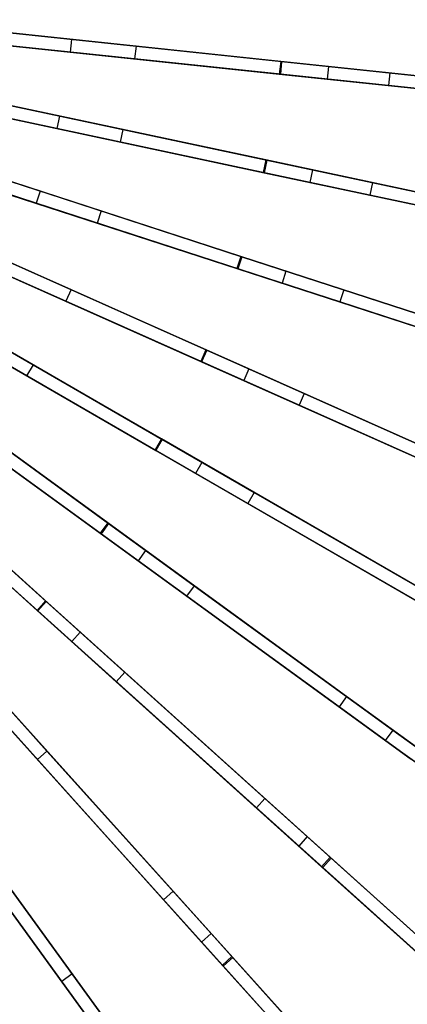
# Model space of a CAD drawing. Extents: x 1 to 71.1, y -35.1 to 35.1.
# Tile 56 of 85: x 44.1 to 48.6, y -12.1 to -0.6. Entities that reach past the tile are written whole.
import ezdxf

# ---------------------------------------------------------------- set-up
doc = ezdxf.new("R2010")
doc.units = 0
doc.header["$LTSCALE"] = 2.54
doc.layers.get('0').update_dxf_attribs({"color": 13, "linetype": 'CONTINUOUS'})

# ---------------------------------------------------------------- blocks, each defined once
blk = doc.blocks.new('LPUMPKIN_L_444_STL')
at = {"color": 0}
for p, q in [((44.678, -0.834, 11.855), (42.48, -0.603, 11.774)), ((42.48, -0.603, 11.924), (45.436, -0.913, 12.073)), ((44.678, -0.834, 11.855), (42.48, -0.603, 11.774)), ((42.48, -0.603, 11.924), (45.436, -0.913, 12.073)), ((47.133, -1.092, 48.872), (42.707, -0.627, 49.453)), ((47.133, -1.092, 48.872), (42.707, -0.627, 49.453)), ((42.715, -0.627, 49.603), (47.144, -1.093, 49.022)), ((42.715, -0.627, 49.603), (47.144, -1.093, 49.022)), ((45.42, -1.063, 12.073), (42.464, -0.752, 11.924)), ((45.42, -1.063, 12.073), (42.464, -0.752, 11.924)), ((44.662, -0.983, 11.855), (42.465, -0.752, 11.774)), ((44.662, -0.983, 11.855), (42.465, -0.752, 11.774)), ((42.691, -0.776, 49.453), (47.117, -1.241, 48.872)), ((42.691, -0.776, 49.453), (47.117, -1.241, 48.872)), ((42.699, -0.777, 49.603), (47.129, -1.242, 49.022)), ((42.699, -0.777, 49.603), (47.129, -1.242, 49.022)), ((44.678, -0.834, 11.855), (44.662, -0.983, 11.855)), ((44.678, -0.834, 11.855), (44.662, -0.983, 11.855)), ((47.693, -1.151, 12.246), (44.678, -0.834, 11.855)), ((47.693, -1.151, 12.246), (44.678, -0.834, 11.855)), ((45.436, -0.913, 12.073), (45.42, -1.063, 12.073)), ((45.436, -0.913, 12.073), (45.42, -1.063, 12.073)), ((45.436, -0.913, 12.073), (48.412, -1.226, 12.544)), ((45.436, -0.913, 12.073), (48.412, -1.226, 12.544)), ((47.677, -1.3, 12.246), (44.662, -0.983, 11.855)), ((47.677, -1.3, 12.246), (44.662, -0.983, 11.855)), ((48.396, -1.375, 12.544), (45.42, -1.063, 12.073)), ((48.396, -1.375, 12.544), (45.42, -1.063, 12.073)), ((47.133, -1.092, 48.872), (47.117, -1.241, 48.872)), ((47.133, -1.092, 48.872), (47.117, -1.241, 48.872)), ((47.144, -1.093, 49.022), (47.129, -1.242, 49.022)), ((47.144, -1.093, 49.022), (47.129, -1.242, 49.022)), ((51.597, -1.561, 48.019), (47.133, -1.092, 48.872)), ((51.597, -1.561, 48.019), (47.133, -1.092, 48.872)), ((47.144, -1.093, 49.022), (51.614, -1.563, 48.169)), ((47.144, -1.093, 49.022), (51.614, -1.563, 48.169)), ((47.693, -1.151, 12.246), (47.677, -1.3, 12.246)), ((47.693, -1.151, 12.246), (47.677, -1.3, 12.246)), ((50.589, -1.455, 12.961), (47.693, -1.151, 12.246)), ((50.589, -1.455, 12.961), (47.693, -1.151, 12.246)), ((47.117, -1.241, 48.872), (51.581, -1.71, 48.019)), ((47.117, -1.241, 48.872), (51.581, -1.71, 48.019)), ((47.129, -1.242, 49.022), (51.598, -1.712, 48.169)), ((47.129, -1.242, 49.022), (51.598, -1.712, 48.169)), ((48.412, -1.226, 12.544), (48.396, -1.375, 12.544)), ((48.412, -1.226, 12.544), (48.396, -1.375, 12.544)), ((48.412, -1.226, 12.544), (51.271, -1.527, 13.339)), ((48.412, -1.226, 12.544), (51.271, -1.527, 13.339)), ((42.381, -1.274, 11.924), (45.281, -1.89, 12.072)), ((42.381, -1.274, 11.924), (45.281, -1.89, 12.072)), ((44.54, -1.733, 11.855), (42.382, -1.274, 11.774)), ((44.54, -1.733, 11.855), (42.382, -1.274, 11.774)), ((46.96, -2.247, 48.872), (42.606, -1.321, 49.453)), ((46.96, -2.247, 48.872), (42.606, -1.321, 49.453)), ((42.613, -1.323, 49.603), (46.971, -2.249, 49.022)), ((42.613, -1.323, 49.603), (46.971, -2.249, 49.022)), ((50.573, -1.604, 12.961), (47.677, -1.3, 12.246)), ((50.573, -1.604, 12.961), (47.677, -1.3, 12.246)), ((51.255, -1.676, 13.339), (48.396, -1.375, 12.544)), ((51.255, -1.676, 13.339), (48.396, -1.375, 12.544)), ((45.25, -2.037, 12.072), (42.35, -1.42, 11.924)), ((45.25, -2.037, 12.072), (42.35, -1.42, 11.924)), ((44.509, -1.879, 11.855), (42.351, -1.421, 11.774)), ((44.509, -1.879, 11.855), (42.351, -1.421, 11.774)), ((42.575, -1.468, 49.453), (46.929, -2.394, 48.872)), ((42.575, -1.468, 49.453), (46.929, -2.394, 48.872)), ((42.582, -1.47, 49.603), (46.94, -2.396, 49.022)), ((42.582, -1.47, 49.603), (46.94, -2.396, 49.022)), ((44.54, -1.733, 11.855), (44.509, -1.879, 11.855)), ((44.54, -1.733, 11.855), (44.509, -1.879, 11.855)), ((47.507, -2.363, 12.246), (44.54, -1.733, 11.855)), ((47.507, -2.363, 12.246), (44.54, -1.733, 11.855)), ((42.213, -1.931, 11.924), (45.026, -2.845, 12.071)), ((42.213, -1.931, 11.924), (45.026, -2.845, 12.071)), ((44.31, -2.612, 11.855), (42.214, -1.931, 11.774)), ((44.31, -2.612, 11.855), (42.214, -1.931, 11.774)), ((47.475, -2.51, 12.246), (44.509, -1.879, 11.855)), ((47.475, -2.51, 12.246), (44.509, -1.879, 11.855)), ((45.281, -1.89, 12.072), (45.25, -2.037, 12.072)), ((45.281, -1.89, 12.072), (45.25, -2.037, 12.072)), ((45.281, -1.89, 12.072), (48.209, -2.512, 12.543)), ((45.281, -1.89, 12.072), (48.209, -2.512, 12.543)), ((44.98, -2.987, 12.071), (42.167, -2.073, 11.924)), ((44.98, -2.987, 12.071), (42.167, -2.073, 11.924)), ((44.264, -2.755, 11.855), (42.168, -2.074, 11.774)), ((44.264, -2.755, 11.855), (42.168, -2.074, 11.774)), ((46.666, -3.378, 48.872), (42.433, -2.002, 49.453)), ((46.666, -3.378, 48.872), (42.433, -2.002, 49.453)), ((42.44, -2.004, 49.603), (46.677, -3.381, 49.022)), ((42.44, -2.004, 49.603), (46.677, -3.381, 49.022)), ((48.178, -2.659, 12.543), (45.25, -2.037, 12.072)), ((48.178, -2.659, 12.543), (45.25, -2.037, 12.072)), ((42.386, -2.145, 49.453), (46.62, -3.52, 48.872)), ((42.386, -2.145, 49.453), (46.62, -3.52, 48.872)), ((42.393, -2.147, 49.603), (46.631, -3.524, 49.022)), ((42.393, -2.147, 49.603), (46.631, -3.524, 49.022)), ((46.96, -2.247, 48.872), (46.929, -2.394, 48.872)), ((46.96, -2.247, 48.872), (46.929, -2.394, 48.872)), ((46.971, -2.249, 49.022), (46.94, -2.396, 49.022)), ((46.971, -2.249, 49.022), (46.94, -2.396, 49.022)), ((51.351, -3.18, 48.019), (46.96, -2.247, 48.872)), ((51.351, -3.18, 48.019), (46.96, -2.247, 48.872)), ((46.971, -2.249, 49.022), (51.368, -3.184, 48.169)), ((46.971, -2.249, 49.022), (51.368, -3.184, 48.169)), ((46.929, -2.394, 48.872), (51.32, -3.327, 48.019)), ((46.929, -2.394, 48.872), (51.32, -3.327, 48.019)), ((46.94, -2.396, 49.022), (51.336, -3.331, 48.169)), ((46.94, -2.396, 49.022), (51.336, -3.331, 48.169)), ((47.507, -2.363, 12.246), (47.475, -2.51, 12.246)), ((47.507, -2.363, 12.246), (47.475, -2.51, 12.246)), ((50.356, -2.969, 12.96), (47.507, -2.363, 12.246)), ((50.356, -2.969, 12.96), (47.507, -2.363, 12.246)), ((50.325, -3.115, 12.96), (47.475, -2.51, 12.246)), ((50.325, -3.115, 12.96), (47.475, -2.51, 12.246)), ((48.209, -2.512, 12.543), (48.178, -2.659, 12.543)), ((48.209, -2.512, 12.543), (48.178, -2.659, 12.543)), ((48.209, -2.512, 12.543), (51.022, -3.11, 13.337)), ((48.209, -2.512, 12.543), (51.022, -3.11, 13.337)), ((41.978, -2.567, 11.924), (44.674, -3.767, 12.07)), ((41.978, -2.567, 11.924), (44.674, -3.767, 12.07)), ((44.31, -2.612, 11.855), (44.264, -2.755, 11.855)), ((44.31, -2.612, 11.855), (44.264, -2.755, 11.855)), ((47.195, -3.549, 12.246), (44.31, -2.612, 11.855)), ((47.195, -3.549, 12.246), (44.31, -2.612, 11.855)), ((44.613, -3.904, 12.07), (41.917, -2.704, 11.924)), ((44.613, -3.904, 12.07), (41.917, -2.704, 11.924)), ((46.256, -4.472, 48.871), (42.189, -2.661, 49.453)), ((46.256, -4.472, 48.871), (42.189, -2.661, 49.453)), ((42.196, -2.664, 49.603), (46.267, -4.476, 49.022)), ((42.196, -2.664, 49.603), (46.267, -4.476, 49.022)), ((47.149, -3.692, 12.246), (44.264, -2.755, 11.855)), ((47.149, -3.692, 12.246), (44.264, -2.755, 11.855)), ((50.991, -3.257, 13.337), (48.178, -2.659, 12.543)), ((50.991, -3.257, 13.337), (48.178, -2.659, 12.543)), ((42.128, -2.798, 49.453), (46.195, -4.609, 48.871)), ((42.128, -2.798, 49.453), (46.195, -4.609, 48.871)), ((42.135, -2.801, 49.603), (46.206, -4.613, 49.022)), ((42.135, -2.801, 49.603), (46.206, -4.613, 49.022)), ((45.026, -2.845, 12.071), (44.98, -2.987, 12.071)), ((45.026, -2.845, 12.071), (44.98, -2.987, 12.071)), ((45.026, -2.845, 12.071), (47.873, -3.77, 12.541)), ((45.026, -2.845, 12.071), (47.873, -3.77, 12.541)), ((47.827, -3.912, 12.541), (44.98, -2.987, 12.071)), ((47.827, -3.912, 12.541), (44.98, -2.987, 12.071)), ((41.677, -3.174, 11.924), (44.228, -4.648, 12.07)), ((41.677, -3.174, 11.924), (44.228, -4.648, 12.07)), ((44.153, -4.778, 12.07), (41.602, -3.304, 11.924)), ((44.153, -4.778, 12.07), (41.602, -3.304, 11.924)), ((45.734, -5.517, 48.871), (41.877, -3.29, 49.453)), ((45.734, -5.517, 48.871), (41.877, -3.29, 49.453)), ((41.884, -3.294, 49.603), (45.744, -5.523, 49.021)), ((41.884, -3.294, 49.603), (45.744, -5.523, 49.021)), ((41.802, -3.42, 49.453), (45.659, -5.647, 48.871)), ((41.802, -3.42, 49.453), (45.659, -5.647, 48.871)), ((41.809, -3.424, 49.603), (45.669, -5.653, 49.021)), ((41.809, -3.424, 49.603), (45.669, -5.653, 49.021)), ((46.761, -4.696, 12.245), (43.99, -3.463, 11.854)), ((46.761, -4.696, 12.245), (43.99, -3.463, 11.854)), ((46.666, -3.378, 48.872), (46.62, -3.52, 48.872)), ((46.666, -3.378, 48.872), (46.62, -3.52, 48.872)), ((46.677, -3.381, 49.022), (46.631, -3.524, 49.022)), ((46.677, -3.381, 49.022), (46.631, -3.524, 49.022)), ((50.937, -4.765, 48.018), (46.666, -3.378, 48.872)), ((50.937, -4.765, 48.018), (46.666, -3.378, 48.872)), ((46.677, -3.381, 49.022), (50.953, -4.77, 48.168)), ((46.677, -3.381, 49.022), (50.953, -4.77, 48.168)), ((46.62, -3.52, 48.872), (50.89, -4.908, 48.018)), ((46.62, -3.52, 48.872), (50.89, -4.908, 48.018)), ((46.631, -3.524, 49.022), (50.907, -4.913, 48.168)), ((46.631, -3.524, 49.022), (50.907, -4.913, 48.168)), ((47.195, -3.549, 12.246), (47.149, -3.692, 12.246)), ((47.195, -3.549, 12.246), (47.149, -3.692, 12.246)), ((49.966, -4.45, 12.96), (47.195, -3.549, 12.246)), ((49.966, -4.45, 12.96), (47.195, -3.549, 12.246)), ((46.7, -4.834, 12.245), (43.929, -3.6, 11.854)), ((46.7, -4.834, 12.245), (43.929, -3.6, 11.854)), ((49.919, -4.592, 12.96), (47.149, -3.692, 12.246)), ((49.919, -4.592, 12.96), (47.149, -3.692, 12.246)), ((44.674, -3.767, 12.07), (44.613, -3.904, 12.07)), ((44.674, -3.767, 12.07), (44.613, -3.904, 12.07)), ((44.674, -3.767, 12.07), (47.409, -4.985, 12.54)), ((44.674, -3.767, 12.07), (47.409, -4.985, 12.54)), ((47.873, -3.77, 12.541), (47.827, -3.912, 12.541)), ((47.873, -3.77, 12.541), (47.827, -3.912, 12.541)), ((47.873, -3.77, 12.541), (50.609, -4.659, 13.335)), ((47.873, -3.77, 12.541), (50.609, -4.659, 13.335)), ((45.105, -6.502, 48.871), (41.502, -3.884, 49.453)), ((45.105, -6.502, 48.871), (41.502, -3.884, 49.453)), ((41.508, -3.888, 49.603), (45.114, -6.508, 49.021)), ((41.508, -3.888, 49.603), (45.114, -6.508, 49.021)), ((47.348, -5.122, 12.54), (44.613, -3.904, 12.07)), ((47.348, -5.122, 12.54), (44.613, -3.904, 12.07)), ((50.563, -4.801, 13.335), (47.827, -3.912, 12.541)), ((50.563, -4.801, 13.335), (47.827, -3.912, 12.541)), ((41.414, -4.005, 49.453), (45.017, -6.623, 48.871)), ((41.414, -4.005, 49.453), (45.017, -6.623, 48.871)), ((41.42, -4.01, 49.603), (45.026, -6.63, 49.021)), ((41.42, -4.01, 49.603), (45.026, -6.63, 49.021)), ((46.21, -5.792, 12.245), (43.583, -4.275, 11.854)), ((46.21, -5.792, 12.245), (43.583, -4.275, 11.854)), ((44.376, -7.415, 48.871), (41.066, -4.435, 49.453)), ((44.376, -7.415, 48.871), (41.066, -4.435, 49.453)), ((41.071, -4.44, 49.603), (44.384, -7.423, 49.021)), ((41.071, -4.44, 49.603), (44.384, -7.423, 49.021)), ((46.135, -5.922, 12.245), (43.508, -4.405, 11.854)), ((46.135, -5.922, 12.245), (43.508, -4.405, 11.854)), ((46.256, -4.472, 48.871), (46.195, -4.609, 48.871)), ((46.256, -4.472, 48.871), (46.195, -4.609, 48.871)), ((46.267, -4.476, 49.022), (46.206, -4.613, 49.022)), ((46.267, -4.476, 49.022), (46.206, -4.613, 49.022)), ((50.359, -6.298, 48.018), (46.256, -4.472, 48.871)), ((50.359, -6.298, 48.018), (46.256, -4.472, 48.871)), ((46.267, -4.476, 49.022), (50.374, -6.305, 48.168)), ((46.267, -4.476, 49.022), (50.374, -6.305, 48.168)), ((40.966, -4.546, 49.453), (44.275, -7.527, 48.871)), ((40.966, -4.546, 49.453), (44.275, -7.527, 48.871)), ((40.971, -4.551, 49.603), (44.284, -7.534, 49.021)), ((40.971, -4.551, 49.603), (44.284, -7.534, 49.021)), ((46.195, -4.609, 48.871), (50.298, -6.435, 48.018)), ((46.195, -4.609, 48.871), (50.298, -6.435, 48.018)), ((46.206, -4.613, 49.022), (50.313, -6.442, 48.168)), ((46.206, -4.613, 49.022), (50.313, -6.442, 48.168)), ((44.228, -4.648, 12.07), (44.153, -4.778, 12.07)), ((44.228, -4.648, 12.07), (44.153, -4.778, 12.07)), ((44.228, -4.648, 12.07), (46.822, -6.145, 12.539)), ((44.228, -4.648, 12.07), (46.822, -6.145, 12.539)), ((46.761, -4.696, 12.245), (46.7, -4.834, 12.245)), ((46.761, -4.696, 12.245), (46.7, -4.834, 12.245)), ((49.423, -5.882, 12.959), (46.761, -4.696, 12.245)), ((49.423, -5.882, 12.959), (46.761, -4.696, 12.245)), ((46.747, -6.275, 12.539), (44.153, -4.778, 12.07)), ((46.747, -6.275, 12.539), (44.153, -4.778, 12.07)), ((49.362, -6.019, 12.959), (46.7, -4.834, 12.245)), ((49.362, -6.019, 12.959), (46.7, -4.834, 12.245)), ((45.548, -6.824, 12.245), (43.093, -5.04, 11.854)), ((45.548, -6.824, 12.245), (43.093, -5.04, 11.854)), ((47.409, -4.985, 12.54), (47.348, -5.122, 12.54)), ((47.409, -4.985, 12.54), (47.348, -5.122, 12.54)), ((47.409, -4.985, 12.54), (50.038, -6.155, 13.334)), ((47.409, -4.985, 12.54), (50.038, -6.155, 13.334)), ((45.46, -6.945, 12.245), (43.005, -5.162, 11.854)), ((45.46, -6.945, 12.245), (43.005, -5.162, 11.854)), ((49.977, -6.292, 13.334), (47.348, -5.122, 12.54)), ((49.977, -6.292, 13.334), (47.348, -5.122, 12.54)), ((43.695, -5.477, 12.07), (46.118, -7.238, 12.539)), ((43.695, -5.477, 12.07), (46.118, -7.238, 12.539)), ((45.734, -5.517, 48.871), (45.659, -5.647, 48.871)), ((45.734, -5.517, 48.871), (45.659, -5.647, 48.871)), ((45.744, -5.523, 49.021), (45.669, -5.653, 49.021)), ((45.744, -5.523, 49.021), (45.669, -5.653, 49.021)), ((49.623, -7.762, 48.018), (45.734, -5.517, 48.871)), ((49.623, -7.762, 48.018), (45.734, -5.517, 48.871)), ((45.744, -5.523, 49.021), (49.638, -7.771, 48.167)), ((45.744, -5.523, 49.021), (49.638, -7.771, 48.167)), ((46.03, -7.359, 12.539), (43.607, -5.599, 12.07)), ((46.03, -7.359, 12.539), (43.607, -5.599, 12.07)), ((45.659, -5.647, 48.871), (49.548, -7.892, 48.018)), ((45.659, -5.647, 48.871), (49.548, -7.892, 48.018)), ((45.669, -5.653, 49.021), (49.563, -7.901, 48.167)), ((45.669, -5.653, 49.021), (49.563, -7.901, 48.167)), ((44.783, -7.781, 12.245), (42.527, -5.751, 11.854)), ((44.783, -7.781, 12.245), (42.527, -5.751, 11.854)), ((44.682, -7.893, 12.245), (42.427, -5.862, 11.854)), ((44.682, -7.893, 12.245), (42.427, -5.862, 11.854)), ((46.21, -5.792, 12.245), (46.135, -5.922, 12.245)), ((46.21, -5.792, 12.245), (46.135, -5.922, 12.245)), ((48.734, -7.249, 12.959), (46.21, -5.792, 12.245)), ((48.734, -7.249, 12.959), (46.21, -5.792, 12.245)), ((48.659, -7.379, 12.959), (46.135, -5.922, 12.245)), ((48.659, -7.379, 12.959), (46.135, -5.922, 12.245)), ((46.822, -6.145, 12.539), (46.747, -6.275, 12.539)), ((46.822, -6.145, 12.539), (46.747, -6.275, 12.539)), ((46.822, -6.145, 12.539), (49.314, -7.584, 13.332)), ((46.822, -6.145, 12.539), (49.314, -7.584, 13.332)), ((43.079, -6.248, 12.069), (45.305, -8.252, 12.538)), ((43.079, -6.248, 12.069), (45.305, -8.252, 12.538)), ((49.239, -7.714, 13.332), (46.747, -6.275, 12.539)), ((49.239, -7.714, 13.332), (46.747, -6.275, 12.539)), ((45.205, -8.364, 12.538), (42.979, -6.359, 12.069)), ((45.205, -8.364, 12.538), (42.979, -6.359, 12.069)), ((45.105, -6.502, 48.871), (45.017, -6.623, 48.871)), ((45.105, -6.502, 48.871), (45.017, -6.623, 48.871)), ((45.114, -6.508, 49.021), (45.026, -6.63, 49.021)), ((45.114, -6.508, 49.021), (45.026, -6.63, 49.021)), ((48.738, -9.142, 48.017), (45.105, -6.502, 48.871)), ((48.738, -9.142, 48.017), (45.105, -6.502, 48.871)), ((45.114, -6.508, 49.021), (48.752, -9.152, 48.167)), ((45.114, -6.508, 49.021), (48.752, -9.152, 48.167)), ((45.017, -6.623, 48.871), (48.65, -9.263, 48.017)), ((45.017, -6.623, 48.871), (48.65, -9.263, 48.017)), ((45.026, -6.63, 49.021), (48.664, -9.273, 48.167)), ((45.026, -6.63, 49.021), (48.664, -9.273, 48.167)), ((45.548, -6.824, 12.245), (45.46, -6.945, 12.245)), ((45.548, -6.824, 12.245), (45.46, -6.945, 12.245)), ((47.906, -8.537, 12.959), (45.548, -6.824, 12.245)), ((47.906, -8.537, 12.959), (45.548, -6.824, 12.245)), ((42.387, -6.95, 12.069), (44.392, -9.177, 12.538)), ((42.387, -6.95, 12.069), (44.392, -9.177, 12.538)), ((47.818, -8.658, 12.959), (45.46, -6.945, 12.245)), ((47.818, -8.658, 12.959), (45.46, -6.945, 12.245)), ((44.28, -9.277, 12.538), (42.276, -7.051, 12.069)), ((44.28, -9.277, 12.538), (42.276, -7.051, 12.069)), ((46.118, -7.238, 12.539), (46.03, -7.359, 12.539)), ((46.118, -7.238, 12.539), (46.03, -7.359, 12.539)), ((46.118, -7.238, 12.539), (48.447, -8.93, 13.332)), ((46.118, -7.238, 12.539), (48.447, -8.93, 13.332)), ((48.359, -9.051, 13.332), (46.03, -7.359, 12.539)), ((48.359, -9.051, 13.332), (46.03, -7.359, 12.539)), ((44.376, -7.415, 48.871), (44.275, -7.527, 48.871)), ((44.376, -7.415, 48.871), (44.275, -7.527, 48.871)), ((44.384, -7.423, 49.021), (44.284, -7.534, 49.021)), ((44.384, -7.423, 49.021), (44.284, -7.534, 49.021)), ((47.713, -10.42, 48.017), (44.376, -7.415, 48.871)), ((47.713, -10.42, 48.017), (44.376, -7.415, 48.871)), ((44.384, -7.423, 49.021), (47.726, -10.432, 48.167)), ((44.384, -7.423, 49.021), (47.726, -10.432, 48.167)), ((44.275, -7.527, 48.871), (47.613, -10.532, 48.017)), ((44.275, -7.527, 48.871), (47.613, -10.532, 48.017)), ((44.284, -7.534, 49.021), (47.626, -10.543, 48.167)), ((44.284, -7.534, 49.021), (47.626, -10.543, 48.167)), ((44.783, -7.781, 12.245), (44.682, -7.893, 12.245)), ((44.783, -7.781, 12.245), (44.682, -7.893, 12.245)), ((46.949, -9.732, 12.959), (44.783, -7.781, 12.245)), ((46.949, -9.732, 12.959), (44.783, -7.781, 12.245)), ((46.848, -9.843, 12.959), (44.682, -7.893, 12.245)), ((46.848, -9.843, 12.959), (44.682, -7.893, 12.245)), ((46.56, -11.585, 48.017), (43.555, -8.247, 48.871)), ((46.56, -11.585, 48.017), (43.555, -8.247, 48.871)), ((43.562, -8.255, 49.021), (46.572, -11.597, 48.167)), ((43.562, -8.255, 49.021), (46.572, -11.597, 48.167)), ((45.305, -8.252, 12.538), (45.205, -8.364, 12.538)), ((45.305, -8.252, 12.538), (45.205, -8.364, 12.538)), ((45.305, -8.252, 12.538), (47.444, -10.178, 13.331)), ((45.305, -8.252, 12.538), (47.444, -10.178, 13.331)), ((43.443, -8.347, 48.871), (46.449, -11.685, 48.017)), ((43.443, -8.347, 48.871), (46.449, -11.685, 48.017)), ((43.451, -8.356, 49.021), (46.46, -11.698, 48.167)), ((43.451, -8.356, 49.021), (46.46, -11.698, 48.167)), ((47.344, -10.29, 13.331), (45.205, -8.364, 12.538)), ((47.344, -10.29, 13.331), (45.205, -8.364, 12.538)), ((47.906, -8.537, 12.959), (47.818, -8.658, 12.959)), ((47.906, -8.537, 12.959), (47.818, -8.658, 12.959)), ((50.174, -10.184, 13.999), (47.906, -8.537, 12.959)), ((50.174, -10.184, 13.999), (47.906, -8.537, 12.959)), ((45.871, -10.82, 12.959), (43.921, -8.654, 12.245)), ((45.871, -10.82, 12.959), (43.921, -8.654, 12.245)), ((45.76, -10.92, 12.959), (43.81, -8.754, 12.245)), ((45.76, -10.92, 12.959), (43.81, -8.754, 12.245)), ((50.085, -10.306, 13.999), (47.818, -8.658, 12.959)), ((50.085, -10.306, 13.999), (47.818, -8.658, 12.959)), ((45.291, -12.622, 48.017), (42.651, -8.988, 48.871)), ((45.291, -12.622, 48.017), (42.651, -8.988, 48.871)), ((42.658, -8.997, 49.021), (45.301, -12.636, 48.167)), ((42.658, -8.997, 49.021), (45.301, -12.636, 48.167)), ((48.447, -8.93, 13.332), (48.359, -9.051, 13.332)), ((48.447, -8.93, 13.332), (48.359, -9.051, 13.332)), ((48.447, -8.93, 13.332), (50.686, -10.557, 14.453)), ((48.447, -8.93, 13.332), (50.686, -10.557, 14.453)), ((42.53, -9.076, 48.871), (45.17, -12.71, 48.017)), ((42.53, -9.076, 48.871), (45.17, -12.71, 48.017)), ((42.537, -9.086, 49.021), (45.18, -12.724, 48.167)), ((42.537, -9.086, 49.021), (45.18, -12.724, 48.167)), ((50.598, -10.678, 14.453), (48.359, -9.051, 13.332)), ((50.598, -10.678, 14.453), (48.359, -9.051, 13.332)), ((44.392, -9.177, 12.538), (44.28, -9.277, 12.538)), ((44.392, -9.177, 12.538), (44.28, -9.277, 12.538)), ((44.392, -9.177, 12.538), (46.318, -11.316, 13.331)), ((44.392, -9.177, 12.538), (46.318, -11.316, 13.331)), ((46.206, -11.416, 13.331), (44.28, -9.277, 12.538)), ((46.206, -11.416, 13.331), (44.28, -9.277, 12.538)), ((44.687, -11.79, 12.959), (42.974, -9.432, 12.245)), ((44.687, -11.79, 12.959), (42.974, -9.432, 12.245)), ((44.565, -11.878, 12.959), (42.852, -9.52, 12.245)), ((44.565, -11.878, 12.959), (42.852, -9.52, 12.245)), ((46.949, -9.732, 12.959), (46.848, -9.843, 12.959)), ((46.949, -9.732, 12.959), (46.848, -9.843, 12.959)), ((49.031, -11.607, 13.999), (46.949, -9.732, 12.959)), ((49.031, -11.607, 13.999), (46.949, -9.732, 12.959)), ((48.931, -11.719, 13.999), (46.848, -9.843, 12.959)), ((48.931, -11.719, 13.999), (46.848, -9.843, 12.959)), ((43.388, -10.002, 12.539), (45.079, -12.33, 13.332)), ((43.388, -10.002, 12.539), (45.079, -12.33, 13.332)), ((44.958, -12.418, 13.332), (43.266, -10.09, 12.539)), ((44.958, -12.418, 13.332), (43.266, -10.09, 12.539)), ((47.444, -10.178, 13.331), (47.344, -10.29, 13.331)), ((47.444, -10.178, 13.331), (47.344, -10.29, 13.331)), ((47.444, -10.178, 13.331), (49.502, -12.03, 14.452)), ((47.444, -10.178, 13.331), (49.502, -12.03, 14.452)), ((49.401, -12.142, 14.452), (47.344, -10.29, 13.331)), ((49.401, -12.142, 14.452), (47.344, -10.29, 13.331)), ((47.713, -10.42, 48.017), (47.613, -10.532, 48.017)), ((47.713, -10.42, 48.017), (47.613, -10.532, 48.017)), ((47.726, -10.432, 48.167), (47.626, -10.543, 48.167)), ((47.726, -10.432, 48.167), (47.626, -10.543, 48.167)), ((51.036, -13.412, 46.876), (47.713, -10.42, 48.017)), ((51.036, -13.412, 46.876), (47.713, -10.42, 48.017)), ((47.726, -10.432, 48.167), (51.053, -13.427, 47.026)), ((47.726, -10.432, 48.167), (51.053, -13.427, 47.026)), ((47.613, -10.532, 48.017), (50.936, -13.524, 46.876)), ((47.613, -10.532, 48.017), (50.936, -13.524, 46.876)), ((47.626, -10.543, 48.167), (50.952, -13.539, 47.026)), ((47.626, -10.543, 48.167), (50.952, -13.539, 47.026)), ((45.871, -10.82, 12.959), (45.76, -10.92, 12.959)), ((45.871, -10.82, 12.959), (45.76, -10.92, 12.959)), ((47.747, -12.903, 13.999), (45.871, -10.82, 12.959)), ((47.747, -12.903, 13.999), (45.871, -10.82, 12.959)), ((47.635, -13.003, 13.999), (45.76, -10.92, 12.959)), ((47.635, -13.003, 13.999), (45.76, -10.92, 12.959)), ((46.318, -11.316, 13.331), (46.206, -11.416, 13.331)), ((46.318, -11.316, 13.331), (46.206, -11.416, 13.331)), ((48.059, -13.473, 14.452), (46.206, -11.416, 13.331)), ((48.059, -13.473, 14.452), (46.206, -11.416, 13.331)), ((46.318, -11.316, 13.331), (48.17, -13.373, 14.452)), ((46.318, -11.316, 13.331), (48.17, -13.373, 14.452)), ((46.56, -11.585, 48.017), (46.449, -11.685, 48.017)), ((46.56, -11.585, 48.017), (46.449, -11.685, 48.017)), ((46.572, -11.597, 48.167), (46.46, -11.698, 48.167)), ((46.572, -11.597, 48.167), (46.46, -11.698, 48.167)), ((49.552, -14.907, 46.876), (46.56, -11.585, 48.017)), ((49.552, -14.907, 46.876), (46.56, -11.585, 48.017)), ((46.572, -11.597, 48.167), (49.567, -14.924, 47.026)), ((46.572, -11.597, 48.167), (49.567, -14.924, 47.026)), ((46.449, -11.685, 48.017), (49.44, -15.008, 46.876)), ((46.449, -11.685, 48.017), (49.44, -15.008, 46.876)), ((46.46, -11.698, 48.167), (49.456, -15.025, 47.026)), ((46.46, -11.698, 48.167), (49.456, -15.025, 47.026)), ((44.687, -11.79, 12.959), (44.565, -11.878, 12.959)), ((44.687, -11.79, 12.959), (44.565, -11.878, 12.959)), ((46.213, -14.145, 13.999), (44.565, -11.878, 12.959)), ((46.213, -14.145, 13.999), (44.565, -11.878, 12.959)), ((46.334, -14.057, 13.999), (44.687, -11.79, 12.959)), ((46.334, -14.057, 13.999), (44.687, -11.79, 12.959))]:
    blk.add_line(p, q, dxfattribs=at)

msp = doc.modelspace()

# ---------------------------------------------------------------- block references
at = {"color": 253}
msp.add_blockref('LPUMPKIN_L_444_STL', (0, 0), dxfattribs=at)

doc.saveas('drawing.dxf')
